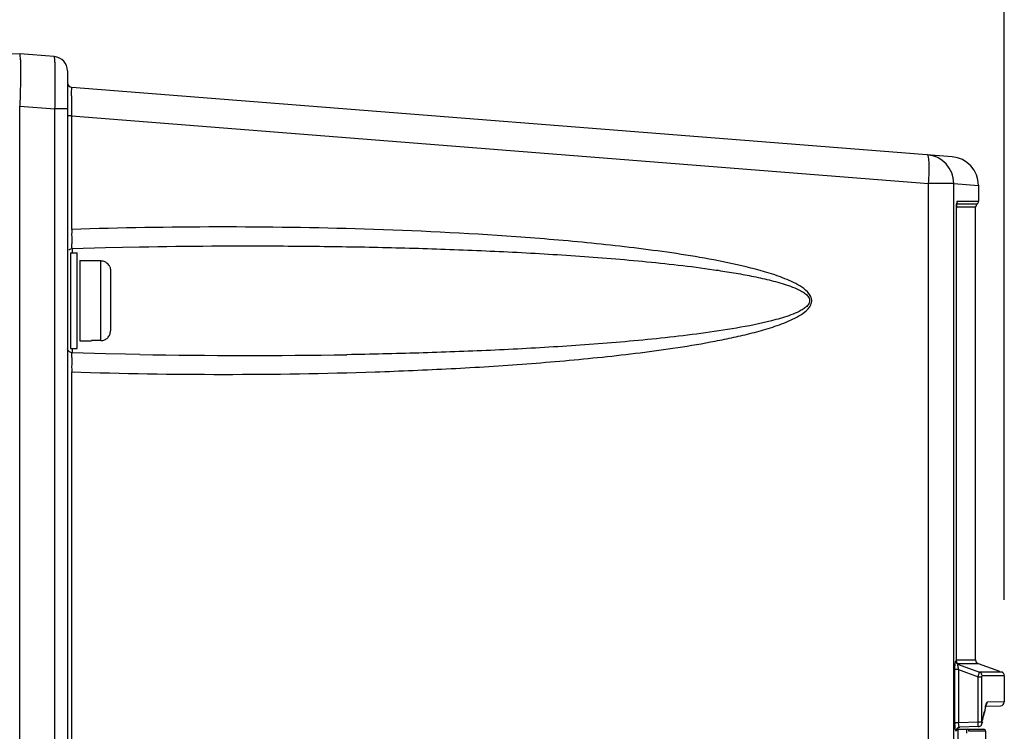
# Model space of a CAD drawing. Header units: inches. Extents: x 0 to 117, y 0 to 83.
# Tile 21 of 60: x 54.38 to 58.44, y 50.24 to 53.17. Entities that reach past the tile are written whole.
import ezdxf

# ---------------------------------------------------------------- set-up
doc = ezdxf.new("R2010")
doc.units = ezdxf.units.IN
doc.header["$LTSCALE"] = 6.431102
doc.header["$MEASUREMENT"] = 0
doc.layers.get('0').update_dxf_attribs({"linetype": 'CONTINUOUS'})
doc.styles.get("Standard").update_dxf_attribs({"font": 'txt', "width": 0.8})
doc.dimstyles.new('DIMSTYLE_1', dxfattribs={"dimtxt": 0.78125, "dimasz": 0.7, "dimexe": 0.18, "dimexo": 0.0625, "dimgap": 0.09, "dimtad": 1, "dimdec": 0, "dimzin": 4, "dimdsep": 46, "dimtxsty": 'STANDARD', "dimblk": '_FILLED', "dimblk1": '_FILLED', "dimblk2": '_FILLED', "dimcen": 0.09, "dimadec": 0, "dimazin": 0, "dimtfac": 1, "dimtdec": 0, "dimtofl": 0, "dimtmove": 0, "dimatfit": 3, "dimldrblk": '_FILLED', "dimfxl": 1, "dimtolj": 1, "dimtzin": 4, "dimarcsym": 0})

# ---------------------------------------------------------------- blocks, each defined once
blk = doc.blocks.new('_FILLED')
at = {"color": 0, "linetype": 'BYBLOCK'}
blk.add_solid([(0, 0), (-1, 0.1429), (-1, -0.1429)], dxfattribs=at)
blk = doc.blocks.new('*D3')
at = {"color": 7, "linetype": 'CONTINUOUS'}
for p, q in [((48.1719, 53.0427), (48.1719, 58.5361)), ((58.4357, 50.7795), (58.4357, 58.5361)), ((48.1719, 58.2861), (53.3038, 58.2861)), ((58.4357, 58.2861), (53.3038, 58.2861))]:
    blk.add_line(p, q, dxfattribs=at)
at = {"color": 7, "linetype": 'CONTINUOUS', "xscale": 0.7, "yscale": 0.7, "zscale": 0.7, "rotation": 180}
blk.add_blockref('_FILLED', (48.1719, 58.2861), dxfattribs=at)
at = {"color": 7, "linetype": 'CONTINUOUS', "xscale": 0.7, "yscale": 0.7, "zscale": 0.7}
blk.add_blockref('_FILLED', (58.4357, 58.2861), dxfattribs=at)
at = {"color": 7, "linetype": 'CONTINUOUS', "insert": (53.3038, 59.2627), "char_height": 0.78125, "width": 1.875, "attachment_point": 2, "line_spacing_factor": 0.9}
blk.add_mtext('261', dxfattribs=at)

msp = doc.modelspace()

# ---------------------------------------------------------------- linework, layer by layer
at = {"color": 7, "linetype": 'CONTINUOUS'}
for p, q in [((54.3806, 53.0269), (53.6912, 53.0148)), ((54.523, 53.0156), (54.3806, 53.0269)), ((54.5774, 52.9568), (54.5774, 41.9281)), ((58.2205, 52.6035), (54.5956, 52.8888)), ((54.3806, 41.684), (54.3806, 52.8111)), ((54.3806, 52.8111), (54.5258, 52.8004)), ((54.5258, 41.9281), (54.5258, 52.8004)), ((54.5774, 52.8004), (54.5258, 52.8004)), ((54.5946, 52.7715), (54.5774, 52.7715)), ((54.5946, 52.7715), (54.5946, 52.304)), ((54.5946, 52.7715), (58.1241, 52.4938)), ((58.1241, 34.7291), (58.1241, 52.4938)), ((58.2274, 52.4938), (58.1241, 52.4938)), ((58.2274, 34.7209), (58.2274, 52.4937)), ((58.2274, 52.4937), (58.3294, 52.4857)), ((58.3294, 52.4866), (58.3294, 52.4202)), ((58.3176, 52.3956), (58.2383, 52.3956)), ((58.3235, 52.4079), (58.2397, 52.4079)), ((58.2418, 52.4202), (58.3294, 52.4202)), ((58.3176, 50.532), (58.3176, 52.3956)), ((58.2382, 50.5277), (58.2382, 52.3918)), ((54.5957, 52.2292), (54.595, 52.2455)), ((54.7335, 52.2296), (54.8742, 52.2326)), ((54.8742, 52.2326), (54.8756, 52.2326)), ((54.5892, 52.2077), (54.5892, 51.8143)), ((54.5892, 52.2077), (54.6168, 52.2077)), ((54.5964, 52.2256), (54.7335, 52.2296)), ((54.5968, 52.2256), (54.5968, 52.2077)), ((54.6168, 51.8141), (54.6168, 52.2076)), ((54.6286, 52.1762), (54.6286, 51.8457)), ((54.6286, 52.1762), (54.6758, 52.1762)), ((54.6758, 52.175), (54.6758, 52.1762)), ((54.7152, 52.175), (54.6758, 52.175)), ((54.7152, 51.8467), (54.7152, 52.175)), ((54.7546, 52.1353), (54.7546, 51.8864)), ((54.6286, 51.8455), (54.6758, 51.8455)), ((54.6758, 51.8455), (54.6758, 51.8467)), ((54.7152, 51.8467), (54.6758, 51.8467)), ((54.5892, 51.814), (54.6168, 51.814)), ((54.7345, 51.7921), (54.5964, 51.7961)), ((54.5968, 51.814), (54.5968, 51.7961)), ((54.5946, 51.7177), (54.5946, 43.052)), ((58.2367, 50.5277), (58.2382, 50.5277)), ((58.2383, 50.532), (58.3176, 50.532)), ((58.2322, 50.2743), (58.2322, 50.4919)), ((58.2476, 50.4919), (58.2322, 50.4919)), ((58.2427, 50.5173), (58.2457, 50.5173)), ((58.2457, 50.5173), (58.3269, 50.5174)), ((58.2469, 50.5129), (58.2485, 50.5129)), ((58.2469, 50.5129), (58.3335, 50.4815)), ((58.2476, 50.4919), (58.2476, 50.2743)), ((58.2476, 50.4919), (58.3279, 50.4627)), ((58.3269, 50.5174), (58.3279, 50.5174)), ((58.328, 50.5174), (58.4164, 50.4852)), ((58.3279, 50.2767), (58.3279, 50.4627)), ((58.3279, 50.4627), (58.3433, 50.4627)), ((58.3698, 50.4816), (58.3335, 50.4815)), ((58.3433, 50.2767), (58.3433, 50.4627)), ((58.4357, 50.4669), (58.3438, 50.4669)), ((58.4152, 50.4819), (58.3698, 50.4816)), ((58.4254, 50.4819), (58.4152, 50.4819)), ((58.4357, 50.4669), (58.4357, 50.3586)), ((58.3556, 50.3268), (58.354, 50.3191)), ((58.3569, 50.3313), (58.3553, 50.3236)), ((58.3587, 50.3421), (58.3556, 50.3268)), ((58.3585, 50.3389), (58.3569, 50.3313)), ((58.3592, 50.3419), (58.4202, 50.343)), ((58.3602, 50.3459), (58.3605, 50.3465)), ((58.4357, 50.3587), (58.3653, 50.3575)), ((58.3553, 50.3236), (58.3537, 50.3159)), ((58.2322, 50.2743), (58.2476, 50.2743)), ((58.2392, 50.2438), (58.2402, 50.2482)), ((58.2438, 50.2547), (58.2438, 45.1746)), ((58.2438, 50.2463), (58.351, 50.2463)), ((58.2476, 50.2743), (58.3279, 50.2767)), ((58.3286, 50.257), (58.2521, 50.2547)), ((58.3279, 50.2767), (58.3433, 50.2767)), ((58.328, 50.2733), (58.3279, 50.2767)), ((58.3437, 50.2697), (58.3438, 50.2699)), ((58.3445, 50.2732), (58.3438, 50.2699)), ((58.3452, 50.2763), (58.3445, 50.2732)), ((58.3589, 50.2384), (58.2901, 50.2384)), ((58.3589, 50.2384), (58.3589, 50.1195))]:
    msp.add_line(p, q, dxfattribs=at)
for points in [[(58.2383, 52.3925), (58.2384, 52.3957), (58.2385, 52.3987), (58.2386, 52.4015), (58.2387, 52.404), (58.2389, 52.4063), (58.2391, 52.4083), (58.2393, 52.41), (58.2395, 52.4113), (58.2397, 52.4124), (58.2397, 52.4126)], [(54.5825, 52.2192), (54.5852, 52.2216), (54.5882, 52.2235), (54.5916, 52.2249), (54.5951, 52.2255), (54.5965, 52.2256)], [(54.5965, 51.7961), (54.5951, 51.7962), (54.5916, 51.7969), (54.5882, 51.7982), (54.5852, 51.8001), (54.5825, 51.8025), (54.5803, 51.8054), (54.5787, 51.8088), (54.5777, 51.8123), (54.5777, 51.813)], [(54.8757, 51.7891), (54.8159, 51.7902), (54.7345, 51.7921)], [(58.2433, 50.5164), (58.2423, 50.5174), (58.2413, 50.5187), (58.2404, 50.5201), (58.2396, 50.5217), (58.239, 50.5235), (58.2385, 50.5253), (58.2384, 50.5273), (58.2383, 50.5278)], [(58.3433, 50.4627), (58.3433, 50.4635), (58.3433, 50.4641), (58.3433, 50.4648), (58.3434, 50.4653), (58.3434, 50.4658), (58.3435, 50.4662), (58.3436, 50.4665), (58.3437, 50.4668), (58.3438, 50.4669)], [(58.4357, 50.467), (58.4355, 50.4694), (58.4348, 50.4721), (58.4336, 50.4747), (58.432, 50.4771), (58.43, 50.4791), (58.4276, 50.4808), (58.4253, 50.4818)], [(58.3585, 50.3389), (58.3586, 50.3395), (58.3592, 50.3421), (58.3597, 50.3442), (58.3602, 50.3459)], [(58.2394, 50.2467), (58.2393, 50.2467), (58.2393, 50.2464), (58.2393, 50.2466), (58.2397, 50.2473), (58.2403, 50.2484), (58.2413, 50.2497), (58.2428, 50.2512)], [(58.2428, 50.2512), (58.2448, 50.2526), (58.2471, 50.2537), (58.2498, 50.2545), (58.2521, 50.2547)], [(58.2438, 50.2519), (58.2443, 50.2523), (58.2467, 50.2536), (58.2494, 50.2544), (58.2521, 50.2547)], [(58.3286, 50.257), (58.3303, 50.2572), (58.3326, 50.2577), (58.3347, 50.2585), (58.3366, 50.2595), (58.3384, 50.2608), (58.3399, 50.2622), (58.3411, 50.2638), (58.3422, 50.2655), (58.343, 50.2673), (58.3436, 50.2692), (58.3438, 50.2698)], [(58.344, 50.2733), (58.3439, 50.273), (58.3438, 50.2728), (58.3437, 50.2728), (58.3436, 50.2731), (58.3435, 50.2736), (58.3434, 50.2742), (58.3433, 50.2749), (58.3433, 50.2757), (58.3433, 50.2767)]]:
    msp.add_lwpolyline(points, dxfattribs=at)
for centre, radius, start, end in [((54.5184, 52.9568), 0.0591, 0, 85.5), ((54.5971, 52.9084), 0.0197, 180, 265.5), ((57.232, 52.8347), 2.6378, 179.5674, 180.0932), ((59.4176, 52.8354), 4.8234, 180.06, 180.2233), ((58.7131, 52.83), 4.1189, 180.1857, 180.8131), ((58.1093, 52.4938), 0.1181, 0, 85.5), ((58.2113, 52.4857), 0.1181, 0, 85.5005), ((58.4963, 52.3908), 0.2581, 178.6257, 179.766), ((58.3333, 52.3956), 0.0157, 128.6822, 180), ((58.3136, 52.4202), 0.0157, 308.6822, 360), ((58.2353, 52.6202), 0.2284, 270.3138, 270.5207), ((55.2179, 33.5333), 18.7811, 88.2229, 91.9017), ((56.7049, 52.2848), 2.1103, 179.4777, 180.6115), ((55.5679, 52.2718), 0.9733, 180.5619, 181.5499), ((54.715, 52.1356), 0.0395, 22.3938, 44.7994), ((54.715, 51.8861), 0.0395, 315.1979, 337.6032), ((55.3199, 76.9583), 25.1731, 268.98879, 270.92984), ((56.7236, 51.7369), 2.129, 179.3903, 180.5179), ((55.5605, 51.75), 0.9659, 178.4426, 179.4327), ((58.3333, 50.532), 0.0157, 180, 249.9865), ((58.347, 50.3413), 0.0117, 348.2935, 3.7932), ((58.4718, 50.319), 0.1154, 166.8798, 168.4958), ((58.4412, 50.3262), 0.084, 164.9123, 166.892), ((58.4199, 50.3587), 0.0157, 271.0043, 0.0017), ((54.5174, 51.1266), 3.9206, 347.5434, 348.1143), ((54.4984, 51.1262), 3.9396, 347.6744, 348.1307), ((58.4905, 50.2743), 0.2582, 180.0032, 181.4272), ((58.2509, 50.2447), 0.0117, 167.3456, 184.1197), ((58.3228, 50.2725), 0.0753, 178.6256, 181.161), ((58.3323, 50.2725), 0.0117, 347.2988, 4.1348), ((58.351, 50.2384), 0.00787, 0, 90)]:
    msp.add_arc(centre, radius, start, end, dxfattribs=at)
for points, knots in [([(54.3806, 53.0269), (54.382, 53.0268), (54.3808, 53.0183), (54.3835, 53.009), (54.3832, 52.9877), (54.384, 52.9619), (54.3838, 52.9294), (54.3832, 52.8786), (54.3818, 52.8386), (54.3806, 52.8111)], [0, 0, 0, 0, 0.019778, 0.076775, 0.169088, 0.293288, 0.444667, 0.617434, 1, 1, 1, 1]), ([(54.5258, 52.8004), (54.5263, 52.8278), (54.5269, 52.8677), (54.5271, 52.9184), (54.527, 52.9508), (54.5262, 52.9766), (54.5261, 52.9976), (54.524, 53.0073), (54.5245, 53.0155), (54.523, 53.0156)], [0, 0, 0, 0, 0.382351, 0.554937, 0.706116, 0.830208, 0.922434, 0.979507, 1, 1, 1, 1]), ([(54.5943, 52.8546), (54.5943, 52.8594), (54.5946, 52.8676), (54.5943, 52.8792), (54.5955, 52.8841), (54.5948, 52.8888), (54.5956, 52.8888)], [0, 0, 0, 0, 0.425889, 0.741432, 0.934296, 1, 1, 1, 1]), ([(58.1241, 52.4938), (58.1252, 52.5087), (58.1267, 52.5357), (58.1269, 52.5739), (58.1247, 52.5948), (58.122, 52.6112), (58.1185, 52.6115)], [0, 0, 0, 0, 0.376424, 0.695812, 0.911877, 1, 1, 1, 1]), ([(58.2418, 52.4202), (58.2396, 52.4195), (58.2396, 52.4089), (58.2384, 52.4025), (58.2383, 52.397)], [0, 0, 0, 0, 0.29171, 1, 1, 1, 1]), ([(54.5946, 51.7177), (54.8029, 51.7108), (55.2197, 51.7042), (55.7407, 51.7125), (56.1571, 51.7301), (56.4691, 51.7497), (56.7286, 51.7725), (56.9357, 51.7962), (57.0906, 51.8174), (57.2191, 51.8389), (57.3212, 51.8596), (57.3974, 51.8774), (57.4727, 51.8984), (57.5342, 51.9201), (57.5816, 51.9424), (57.6145, 51.963), (57.6386, 51.9871), (57.6442, 52.0137), (57.6351, 52.0392), (57.6102, 52.0618), (57.5656, 52.0884), (57.4804, 52.1225), (57.304, 52.1693), (57.0468, 52.2127), (56.7363, 52.2491), (56.3209, 52.2839), (56.0086, 52.2989), (55.8003, 52.3053)], [0, 0, 0, 0, 0.124991, 0.249982, 0.31248, 0.374979, 0.437478, 0.46873, 0.499983, 0.531237, 0.546866, 0.562496, 0.578128, 0.593762, 0.601584, 0.609406, 0.617191, 0.621098, 0.625009, 0.632807, 0.64063, 0.656262, 0.687514, 0.75001, 0.81251, 0.87501, 1, 1, 1, 1]), ([(54.8756, 52.2326), (55.073, 52.236), (55.369, 52.2378), (55.7637, 52.2332), (56.0596, 52.226), (56.3553, 52.2145), (56.6016, 52.2007), (56.7983, 52.1863), (56.9457, 52.1735), (57.0929, 52.1581), (57.2152, 52.1425), (57.3127, 52.1274), (57.3855, 52.1144), (57.4579, 52.0991), (57.5176, 52.0834), (57.5642, 52.0672), (57.5925, 52.0549), (57.6135, 52.0418), (57.6278, 52.0299), (57.6366, 52.0118), (57.629, 51.9932), (57.615, 51.9809), (57.5941, 51.9676), (57.5545, 51.9501), (57.4719, 51.9247), (57.3509, 51.9), (57.2047, 51.8775), (57.0578, 51.8597), (56.9106, 51.845), (56.7632, 51.8326), (56.5664, 51.8188), (56.3201, 51.8056), (56.0243, 51.7946), (55.8271, 51.7901), (55.7284, 51.7885)], [0, 0, 0, 0, 0.12504, 0.187552, 0.250058, 0.312559, 0.375054, 0.4063, 0.437546, 0.46879, 0.500034, 0.515656, 0.531278, 0.546901, 0.562523, 0.570337, 0.57815, 0.58206, 0.585975, 0.589889, 0.593779, 0.59769, 0.601602, 0.609415, 0.625035, 0.656273, 0.687516, 0.718759, 0.750004, 0.78125, 0.812496, 0.874992, 0.937493, 1, 1, 1, 1]), ([(54.5964, 52.2256), (54.5961, 52.2256), (54.596, 52.2275), (54.5958, 52.2283), (54.5957, 52.2292)], [0, 0, 0, 0, 0.26324, 1, 1, 1, 1]), ([(54.595, 51.7763), (54.5951, 51.7812), (54.5971, 51.7854), (54.5947, 51.7961), (54.5964, 51.7961)], [0, 0, 0, 0, 0.741308, 1, 1, 1, 1]), ([(58.2341, 50.5212), (58.2344, 50.5226), (58.2348, 50.5247), (58.2356, 50.527), (58.2362, 50.5275)], [0, 0, 0, 0, 0.647245, 1, 1, 1, 1]), ([(58.2322, 50.4919), (58.2323, 50.4947), (58.2324, 50.5044), (58.2329, 50.5143), (58.2341, 50.5212)], [0, 0, 0, 0, 0.283719, 1, 1, 1, 1]), ([(58.2469, 50.5129), (58.2443, 50.5139), (58.2384, 50.5159), (58.2381, 50.5232), (58.2397, 50.5253)], [0, 0, 0, 0, 0.521804, 1, 1, 1, 1]), ([(58.2485, 50.5129), (58.2458, 50.5139), (58.2399, 50.5159), (58.2396, 50.5233), (58.2412, 50.5254)], [0, 0, 0, 0, 0.522004, 1, 1, 1, 1]), ([(58.2476, 50.4919), (58.2464, 50.4962), (58.2461, 50.5024), (58.2443, 50.5112), (58.2462, 50.5127)], [0, 0, 0, 0, 0.640754, 1, 1, 1, 1]), ([(58.3279, 50.4627), (58.3291, 50.4671), (58.3315, 50.4731), (58.3324, 50.4798), (58.3335, 50.4815)], [0, 0, 0, 0, 0.692101, 1, 1, 1, 1]), ([(58.3335, 50.4815), (58.3362, 50.4805), (58.3421, 50.4784), (58.3425, 50.471), (58.3409, 50.4689)], [0, 0, 0, 0, 0.522585, 1, 1, 1, 1]), ([(58.3653, 50.3575), (58.3648, 50.3575), (58.3615, 50.3553), (58.3609, 50.3512), (58.3601, 50.3481)], [0, 0, 0, 0, 0.131205, 1, 1, 1, 1]), ([(58.2392, 50.2438), (58.2389, 50.2421), (58.2376, 50.2368), (58.2333, 50.2452), (58.2335, 50.2536), (58.2325, 50.2627), (58.2323, 50.2679)], [0, 0, 0, 0, 0.149124, 0.257334, 0.558131, 1, 1, 1, 1]), ([(58.2521, 50.2547), (58.2503, 50.2547), (58.248, 50.2624), (58.2477, 50.267), (58.2476, 50.2709)], [0, 0, 0, 0, 0.312147, 1, 1, 1, 1]), ([(58.2814, 50.2305), (58.2814, 50.2343), (58.2828, 50.2377), (58.2807, 50.2463), (58.2823, 50.2463)], [0, 0, 0, 0, 0.705637, 1, 1, 1, 1]), ([(58.3286, 50.257), (58.3282, 50.257), (58.3289, 50.2596), (58.3276, 50.2635), (58.3281, 50.2694), (58.328, 50.2733)], [0, 0, 0, 0, 0.073128, 0.282657, 1, 1, 1, 1])]:
    msp.add_open_spline(points, degree=3, knots=knots, dxfattribs=at)
for points in [[(58.2418, 52.4202), (58.2418, 52.4173), (58.2416, 52.4141), (58.2398, 52.412)], [(54.7152, 52.175), (54.7204, 52.175), (54.7256, 52.174), (54.7304, 52.172)], [(54.7304, 52.172), (54.7351, 52.17), (54.7394, 52.167), (54.743, 52.1634)], [(54.7516, 52.1506), (54.7535, 52.1458), (54.7546, 52.1405), (54.7546, 52.1353)], [(54.7516, 51.8711), (54.7535, 51.8759), (54.7546, 51.8812), (54.7546, 51.8864)], [(54.7152, 51.8467), (54.7204, 51.8467), (54.7256, 51.8477), (54.7304, 51.8497)], [(54.7304, 51.8497), (54.7351, 51.8517), (54.7394, 51.8547), (54.743, 51.8583)], [(58.3603, 50.3459), (58.3634, 50.3488), (58.3653, 50.3533), (58.3653, 50.3575)], [(58.2901, 50.2384), (58.2901, 50.2421), (58.286, 50.2463), (58.2823, 50.2463)]]:
    msp.add_open_spline(points, degree=3, dxfattribs=at)

# ---------------------------------------------------------------- dimensions: what is measured, and where the dimension line sits
dim = msp.add_linear_dim(base=(48.1719, 58.2861), p1=(58.4357, 50.7795), p2=(48.1719, 53.0427), angle=180, dimstyle='DIMSTYLE_1', dxfattribs=at)
dim.commit()
dim.dimension.update_dxf_attribs({"geometry": '*D3', "text_midpoint": (52.3663, 58.8721), "dimtype": 160})

doc.saveas('drawing.dxf')
